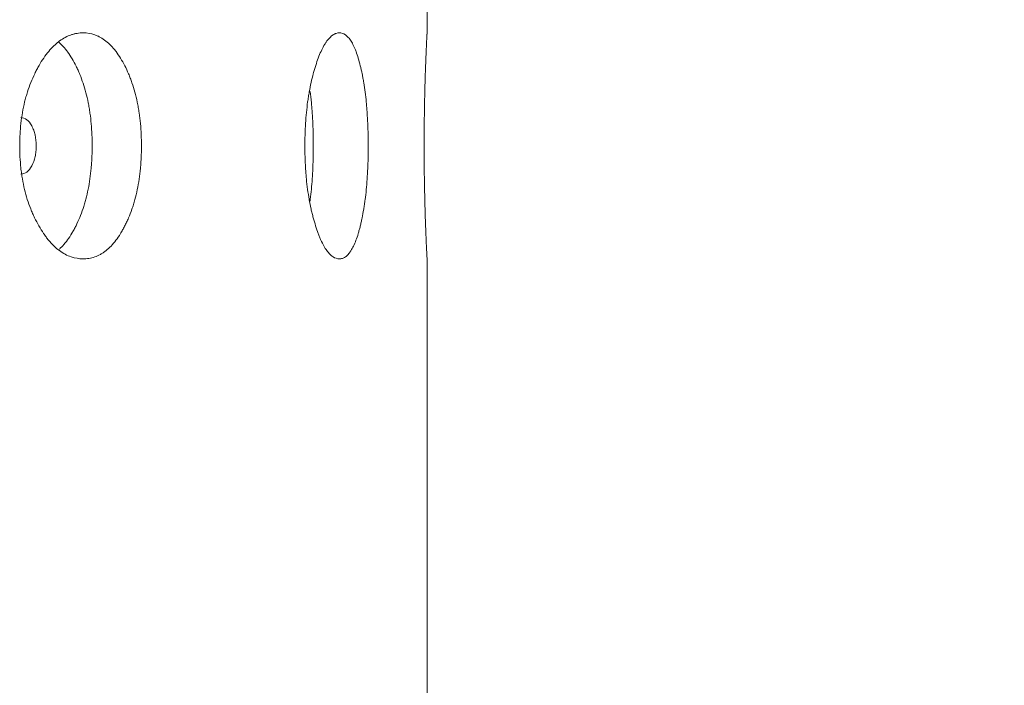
# Model space of a CAD drawing. Header units: millimetres. Extents: x 4 to 1188, y 1 to 840.
# Tile 102 of 197: x 653.35 to 658.34, y 379.06 to 382.43. Entities that reach past the tile are written whole.
import ezdxf

# ---------------------------------------------------------------- set-up
doc = ezdxf.new("R2010")
doc.units = ezdxf.units.MM
doc.layers.add('1', color=7, linetype='Continuous')
doc.styles.add('Arial Unicode MS', font='Arial Unicode MS')
doc.dimstyles.get("Standard").update_dxf_attribs({"dimtxt": 0.18, "dimasz": 0.18, "dimexe": 0.18, "dimexo": 0.0625, "dimgap": 0.09, "dimtad": 0, "dimtih": 1, "dimtoh": 1, "dimdec": 4, "dimzin": 0, "dimdsep": 46, "dimtxsty": 'Standard', "dimcen": 0.09, "dimadec": 0, "dimazin": 0, "dimtfac": 1, "dimtdec": 4, "dimtofl": 0, "dimtmove": 0, "dimatfit": 3, "dimfxl": 0, "dimtolj": 1, "dimtzin": 0, "dimarcsym": 0})

# ---------------------------------------------------------------- blocks, each defined once
blk = doc.blocks.new('_U18')
at = {"layer": '1', "color": 18, "lineweight": 35}
for p, q in [((656.3436, 411.7905), (676.4194, 411.7905)), ((674.4194, 270.3119), (674.4194, 411.7905)), ((655.7007, 270.3119), (676.4194, 270.3119))]:
    blk.add_line(p, q, dxfattribs=at)
at = {"layer": '1', "color": 18, "lineweight": 70}
for points in [[(674.4194, 411.7905), (675.1953, 408.2905), (673.6435, 408.2905)], [(674.4194, 270.3119), (673.6435, 273.8119), (675.1953, 273.8119)]]:
    blk.add_solid(points, dxfattribs=at)
at = {"layer": '1', "color": 18, "linetype": 'Continuous', "lineweight": 13, "insert": (673.6646, 335.6991), "char_height": 5, "attachment_point": 7, "rotation": 90, "line_spacing_factor": 1.047437, "style": 'Arial Unicode MS'}
blk.add_mtext('\\fArial Unicode MS|b0|i0;\\W1.0000;990', dxfattribs=at)

msp = doc.modelspace()

# ---------------------------------------------------------------- linework, layer by layer
at = {"layer": '1', "color": 154, "linetype": 'Continuous', "lineweight": 13}
for p, q in [((655.415, 382.3561), (655.415, 384.363)), ((655.415, 271.3619), (655.415, 381.2202))]:
    msp.add_line(p, q, dxfattribs=at)
for points, knots in [([(653.9693, 381.7904), (653.9693, 381.788), (653.9693, 381.7856), (653.9693, 381.7809), (653.9692, 381.7737), (653.9689, 381.7571), (653.9682, 381.7333), (653.9671, 381.7144), (653.9661, 381.7002), (653.9658, 381.6955), (653.965, 381.6861), (653.9646, 381.6814), (653.9607, 381.6396), (653.9553, 381.6037), (653.9445, 381.5518), (653.9404, 381.5349), (653.9347, 381.5141), (653.9335, 381.51), (653.9311, 381.5018), (653.9274, 381.4896), (653.9235, 381.4778), (653.9155, 381.4546), (653.9097, 381.4398), (653.9005, 381.4184), (653.8974, 381.4114), (653.8909, 381.3976), (653.8876, 381.3909), (653.8808, 381.3777), (653.8774, 381.3712), (653.872, 381.3617), (653.8702, 381.3585), (653.8666, 381.3524), (653.8647, 381.3493), (653.8555, 381.3344), (653.8478, 381.3232), (653.8241, 381.2919), (653.8071, 381.2742), (653.7866, 381.2582), (653.7843, 381.2565), (653.7797, 381.2532), (653.7728, 381.2484), (653.7658, 381.2442), (653.7517, 381.2364), (653.7422, 381.2322), (653.7229, 381.2255), (653.7131, 381.2231), (653.6983, 381.2207), (653.6933, 381.2201), (653.6857, 381.2195), (653.6832, 381.2193), (653.6782, 381.2191), (653.6757, 381.2191), (653.653, 381.2191), (653.6329, 381.2223), (653.6029, 381.2325), (653.5929, 381.2368), (653.573, 381.2474), (653.5632, 381.2537), (653.5346, 381.2749), (653.5119, 381.297), (653.4904, 381.3243), (653.4819, 381.3356), (653.4777, 381.3415), (653.4654, 381.3596), (653.4576, 381.3722), (653.4424, 381.3986), (653.4351, 381.4124), (653.4247, 381.4339), (653.4197, 381.4449), (653.4148, 381.4562), (653.4116, 381.4639), (653.41, 381.4678), (653.3961, 381.5029), (653.3857, 381.5357), (653.3732, 381.5875), (653.3686, 381.6096), (653.3649, 381.6324), (653.3634, 381.6416), (653.3628, 381.6462), (653.3608, 381.6601), (653.3597, 381.6694), (653.3547, 381.716), (653.3524, 381.7629), (653.3531, 381.8103), (653.3536, 381.8293), (653.354, 381.8388), (653.3555, 381.8672), (653.357, 381.8858), (653.3632, 381.9412), (653.3694, 381.9773), (653.379, 382.0167), (653.3801, 382.0211), (653.3823, 382.0297), (653.3858, 382.0426), (653.3896, 382.0551), (653.3974, 382.0798), (653.4031, 382.0956), (653.4154, 382.1263), (653.4219, 382.1411), (653.4323, 382.1626), (653.4359, 382.1697), (653.4414, 382.18), (653.4432, 382.1835), (653.447, 382.1902), (653.4488, 382.1936), (653.466, 382.2234), (653.4822, 382.2473), (653.5083, 382.2786), (653.5173, 382.2883), (653.5289, 382.2995), (653.5313, 382.3016), (653.5359, 382.3059), (653.5383, 382.3079), (653.5454, 382.3139), (653.5501, 382.3176), (653.574, 382.3351), (653.5935, 382.3453), (653.6185, 382.3537), (653.626, 382.3559), (653.6336, 382.3576), (653.6387, 382.3587), (653.6412, 382.3591), (653.6539, 382.3612), (653.6639, 382.3619), (653.694, 382.3619), (653.7138, 382.3588), (653.7358, 382.3511), (653.7382, 382.3502), (653.7431, 382.3482), (653.7503, 382.3451), (653.7669, 382.3368), (653.7897, 382.3214), (653.8115, 382.3016), (653.8261, 382.2854), (653.8323, 382.2779), (653.8364, 382.2728), (653.8384, 382.2702), (653.8564, 382.2464), (653.8711, 382.2224), (653.8913, 382.1828), (653.8978, 382.1691), (653.9055, 382.151), (653.907, 382.1473), (653.91, 382.14), (653.9144, 382.1289), (653.9186, 382.1175), (653.9319, 382.0789), (653.941, 382.0462), (653.95, 382.0026), (653.9517, 381.9938), (653.9549, 381.9758), (653.9564, 381.9668), (653.9603, 381.9396), (653.9625, 381.9213), (653.9677, 381.866), (653.9693, 381.8285), (653.9693, 381.7904)], [0, 0, 0, 0, 0.001953, 0.001953, 0.003906, 0.007812, 0.015625, 0.023437, 0.023437, 0.027344, 0.027344, 0.03125, 0.03125, 0.0625, 0.0625, 0.078125, 0.078125, 0.082031, 0.082031, 0.085937, 0.09375, 0.09375, 0.109375, 0.109375, 0.117187, 0.117187, 0.125, 0.125, 0.132812, 0.132812, 0.136719, 0.136719, 0.140625, 0.140625, 0.15625, 0.15625, 0.1875, 0.1875, 0.191406, 0.191406, 0.195312, 0.203125, 0.203125, 0.21875, 0.21875, 0.234375, 0.234375, 0.242187, 0.242187, 0.246094, 0.246094, 0.25, 0.25, 0.28125, 0.28125, 0.296875, 0.296875, 0.3125, 0.3125, 0.34375, 0.351562, 0.351562, 0.359375, 0.359375, 0.375, 0.375, 0.390625, 0.390625, 0.398437, 0.402344, 0.402344, 0.40625, 0.40625, 0.4375, 0.4375, 0.453125, 0.457031, 0.457031, 0.460937, 0.460937, 0.46875, 0.46875, 0.5, 0.507812, 0.507812, 0.515625, 0.515625, 0.53125, 0.53125, 0.5625, 0.5625, 0.566406, 0.566406, 0.570312, 0.578125, 0.578125, 0.59375, 0.59375, 0.609375, 0.609375, 0.617187, 0.617187, 0.621094, 0.621094, 0.625, 0.625, 0.65625, 0.65625, 0.671875, 0.671875, 0.675781, 0.675781, 0.679687, 0.679687, 0.6875, 0.6875, 0.71875, 0.71875, 0.726562, 0.730469, 0.730469, 0.734375, 0.734375, 0.75, 0.75, 0.78125, 0.78125, 0.785156, 0.785156, 0.789062, 0.796875, 0.8125, 0.828125, 0.835937, 0.839844, 0.839844, 0.84375, 0.84375, 0.875, 0.875, 0.890625, 0.890625, 0.894531, 0.894531, 0.898437, 0.90625, 0.90625, 0.9375, 0.9375, 0.945312, 0.945312, 0.953125, 0.953125, 0.96875, 0.96875, 1, 1, 1, 1]), ([(655.1172, 381.7904), (655.1172, 381.788), (655.1172, 381.7856), (655.1172, 381.7809), (655.1171, 381.7737), (655.117, 381.7571), (655.1167, 381.7333), (655.1162, 381.7144), (655.1157, 381.7002), (655.1155, 381.6955), (655.1152, 381.6861), (655.115, 381.6814), (655.1132, 381.6396), (655.1107, 381.6037), (655.1056, 381.5518), (655.1036, 381.5349), (655.1009, 381.5141), (655.1004, 381.51), (655.0992, 381.5018), (655.0975, 381.4896), (655.0956, 381.4778), (655.0918, 381.4546), (655.089, 381.4398), (655.0847, 381.4184), (655.0831, 381.4114), (655.08, 381.3976), (655.0784, 381.3909), (655.0752, 381.3777), (655.0735, 381.3712), (655.0709, 381.3617), (655.07, 381.3585), (655.0683, 381.3524), (655.0674, 381.3493), (655.0629, 381.3344), (655.0591, 381.3232), (655.0474, 381.2919), (655.039, 381.2742), (655.0288, 381.2582), (655.0276, 381.2565), (655.0253, 381.2532), (655.0218, 381.2484), (655.0183, 381.2442), (655.0112, 381.2364), (655.0063, 381.2322), (654.9965, 381.2255), (654.9915, 381.2231), (654.9838, 381.2207), (654.9812, 381.2201), (654.9773, 381.2195), (654.976, 381.2193), (654.9734, 381.2191), (654.9721, 381.2191), (654.9603, 381.2191), (654.9498, 381.2223), (654.9338, 381.2325), (654.9285, 381.2368), (654.9179, 381.2474), (654.9127, 381.2537), (654.8973, 381.2749), (654.8849, 381.297), (654.8732, 381.3243), (654.8685, 381.3356), (654.8662, 381.3415), (654.8594, 381.3596), (654.8551, 381.3722), (654.8467, 381.3986), (654.8427, 381.4124), (654.8369, 381.4339), (654.834, 381.4449), (654.8313, 381.4562), (654.8295, 381.4639), (654.8287, 381.4678), (654.8209, 381.5029), (654.815, 381.5357), (654.808, 381.5875), (654.8054, 381.6096), (654.8033, 381.6324), (654.8025, 381.6416), (654.8021, 381.6462), (654.801, 381.6601), (654.8004, 381.6694), (654.7975, 381.716), (654.7962, 381.7629), (654.7966, 381.8103), (654.7969, 381.8293), (654.7971, 381.8388), (654.798, 381.8672), (654.7988, 381.8858), (654.8023, 381.9412), (654.8058, 381.9773), (654.8112, 382.0167), (654.8119, 382.0211), (654.8131, 382.0297), (654.8151, 382.0426), (654.8172, 382.0551), (654.8216, 382.0798), (654.8248, 382.0956), (654.8316, 382.1263), (654.8353, 382.1411), (654.8411, 382.1626), (654.8431, 382.1697), (654.8461, 382.18), (654.8471, 382.1835), (654.8492, 382.1902), (654.8503, 382.1936), (654.8597, 382.2234), (654.8687, 382.2473), (654.883, 382.2786), (654.8878, 382.2883), (654.8941, 382.2995), (654.8954, 382.3016), (654.8979, 382.3059), (654.8992, 382.3079), (654.903, 382.3139), (654.9056, 382.3176), (654.9184, 382.3351), (654.9289, 382.3453), (654.9421, 382.3537), (654.9461, 382.3559), (654.9501, 382.3576), (654.9528, 382.3587), (654.9541, 382.3591), (654.9607, 382.3612), (654.966, 382.3619), (654.9816, 382.3619), (654.9918, 382.3588), (655.0031, 382.3511), (655.0043, 382.3502), (655.0068, 382.3482), (655.0105, 382.3451), (655.0189, 382.3368), (655.0303, 382.3214), (655.0412, 382.3016), (655.0484, 382.2854), (655.0515, 382.2779), (655.0535, 382.2728), (655.0545, 382.2702), (655.0633, 382.2464), (655.0704, 382.2224), (655.0802, 382.1828), (655.0834, 382.1691), (655.087, 382.151), (655.0878, 382.1473), (655.0892, 382.14), (655.0913, 382.1289), (655.0933, 382.1175), (655.0996, 382.0789), (655.1039, 382.0462), (655.1082, 382.0026), (655.109, 381.9938), (655.1104, 381.9758), (655.1111, 381.9668), (655.113, 381.9396), (655.114, 381.9213), (655.1164, 381.866), (655.1172, 381.8285), (655.1172, 381.7904)], [0, 0, 0, 0, 0.001953, 0.001953, 0.003906, 0.007812, 0.015625, 0.023437, 0.023437, 0.027344, 0.027344, 0.03125, 0.03125, 0.0625, 0.0625, 0.078125, 0.078125, 0.082031, 0.082031, 0.085938, 0.09375, 0.09375, 0.109375, 0.109375, 0.117188, 0.117188, 0.125, 0.125, 0.132813, 0.132813, 0.136719, 0.136719, 0.140625, 0.140625, 0.15625, 0.15625, 0.1875, 0.1875, 0.191406, 0.191406, 0.195313, 0.203125, 0.203125, 0.21875, 0.21875, 0.234375, 0.234375, 0.242188, 0.242188, 0.246094, 0.246094, 0.25, 0.25, 0.28125, 0.28125, 0.296875, 0.296875, 0.3125, 0.3125, 0.34375, 0.351562, 0.351562, 0.359375, 0.359375, 0.375, 0.375, 0.390625, 0.390625, 0.398437, 0.402344, 0.402344, 0.40625, 0.40625, 0.4375, 0.4375, 0.453125, 0.457031, 0.457031, 0.460938, 0.460938, 0.46875, 0.46875, 0.5, 0.507813, 0.507813, 0.515625, 0.515625, 0.53125, 0.53125, 0.5625, 0.5625, 0.566406, 0.566406, 0.570313, 0.578125, 0.578125, 0.59375, 0.59375, 0.609375, 0.609375, 0.617188, 0.617188, 0.621094, 0.621094, 0.625, 0.625, 0.65625, 0.65625, 0.671875, 0.671875, 0.675781, 0.675781, 0.679688, 0.679688, 0.6875, 0.6875, 0.71875, 0.71875, 0.726563, 0.730469, 0.730469, 0.734375, 0.734375, 0.75, 0.75, 0.78125, 0.78125, 0.785156, 0.785156, 0.789063, 0.796875, 0.8125, 0.828125, 0.835938, 0.839844, 0.839844, 0.84375, 0.84375, 0.875, 0.875, 0.890625, 0.890625, 0.894531, 0.894531, 0.898438, 0.90625, 0.90625, 0.9375, 0.9375, 0.945313, 0.945313, 0.953125, 0.953125, 0.96875, 0.96875, 1, 1, 1, 1]), ([(655.415, 381.2191), (655.415, 381.2191), (655.415, 381.2191), (655.415, 381.2193), (655.415, 381.2198), (655.4149, 381.2207), (655.4148, 381.2231), (655.4145, 381.2281), (655.4141, 381.2366), (655.4137, 381.2445), (655.4135, 381.2473), (655.4132, 381.2536), (655.413, 381.2569), (655.4122, 381.2746), (655.4114, 381.2923), (655.4101, 381.3235), (655.4096, 381.3348), (655.409, 381.3498), (655.4089, 381.3528), (655.4087, 381.359), (655.4083, 381.3684), (655.4079, 381.3781), (655.4072, 381.3978), (655.4067, 381.4116), (655.4058, 381.4401), (655.4053, 381.455), (655.4047, 381.4744), (655.4046, 381.4784), (655.4044, 381.4863), (655.4043, 381.4903), (655.4039, 381.5023), (655.4033, 381.5267), (655.4027, 381.552), (655.402, 381.5864), (655.4016, 381.6128), (655.4011, 381.6446), (655.401, 381.6585), (655.4009, 381.6678), (655.4008, 381.6724), (655.4004, 381.7145), (655.4003, 381.7521), (655.4003, 381.8087), (655.4003, 381.8276), (655.4004, 381.8513), (655.4004, 381.856), (655.4005, 381.8655), (655.4006, 381.8796), (655.4007, 381.8936), (655.4011, 381.9398), (655.4017, 381.9758), (655.4025, 382.0192), (655.4027, 382.0278), (655.403, 382.0406), (655.4031, 382.0449), (655.4033, 382.0534), (655.4034, 382.0575), (655.4039, 382.0783), (655.4044, 382.0942), (655.4053, 382.125), (655.4057, 382.1399), (655.4067, 382.1685), (655.4072, 382.1822), (655.4078, 382.1989), (655.4079, 382.2022), (655.4082, 382.2087), (655.4085, 382.2183), (655.4089, 382.2275), (655.4096, 382.2454), (655.4105, 382.2679), (655.4116, 382.2922), (655.4121, 382.3049), (655.4124, 382.311), (655.4125, 382.3129), (655.4127, 382.3167), (655.4128, 382.3186), (655.4135, 382.3346), (655.4141, 382.3449), (655.4146, 382.3551), (655.4148, 382.3577), (655.4149, 382.3598), (655.4149, 382.3602), (655.415, 382.3608), (655.415, 382.361), (655.415, 382.3617), (655.415, 382.3619), (655.415, 382.3619), (655.415, 382.3619), (655.415, 382.3619)], [0, 0, 0, 0, 0.007807, 0.007807, 0.015613, 0.031227, 0.031227, 0.062453, 0.09368, 0.09368, 0.109293, 0.109293, 0.124906, 0.124906, 0.187359, 0.187359, 0.218586, 0.218586, 0.226393, 0.226393, 0.234199, 0.249813, 0.249813, 0.281039, 0.281039, 0.312266, 0.312266, 0.320072, 0.320072, 0.327879, 0.327879, 0.343492, 0.374719, 0.374719, 0.405946, 0.421559, 0.429365, 0.429365, 0.437172, 0.437172, 0.499625, 0.499625, 0.530852, 0.530852, 0.538659, 0.538659, 0.546465, 0.562078, 0.562078, 0.624532, 0.624532, 0.640145, 0.640145, 0.647952, 0.647952, 0.655758, 0.655758, 0.686985, 0.686985, 0.718211, 0.718211, 0.749438, 0.749438, 0.757245, 0.757245, 0.765051, 0.780665, 0.780665, 0.811891, 0.843118, 0.858731, 0.858731, 0.866538, 0.866538, 0.874344, 0.874344, 0.936797, 0.936797, 0.968024, 0.968024, 0.975831, 0.975831, 0.983637, 0.983637, 0.999251, 0.999251, 1, 1, 1, 1]), ([(653.5515, 382.3146), (653.5582, 382.3087), (653.5691, 382.2981), (653.5796, 382.2859), (653.5877, 382.2759), (653.5917, 382.2708), (653.6034, 382.2547), (653.6108, 382.2434), (653.6251, 382.2193), (653.6319, 382.2066), (653.6417, 382.1867), (653.6466, 382.1765), (653.6512, 382.166), (653.6543, 382.1589), (653.6558, 382.1553), (653.6632, 382.1372), (653.6687, 382.1223), (653.6841, 382.0761), (653.6927, 382.0435), (653.7005, 382.0045), (653.7014, 382.0001), (653.703, 381.9913), (653.7038, 381.9869), (653.706, 381.9736), (653.7074, 381.9647), (653.7112, 381.9378), (653.7133, 381.9197), (653.7182, 381.865), (653.7197, 381.828), (653.7197, 381.7904)], [0, 0, 0, 0, 0.066214, 0.108659, 0.108659, 0.151104, 0.151104, 0.235993, 0.235993, 0.320883, 0.320883, 0.363328, 0.38455, 0.38455, 0.405772, 0.405772, 0.490662, 0.490662, 0.660441, 0.660441, 0.681664, 0.681664, 0.702886, 0.702886, 0.745331, 0.745331, 0.830221, 0.830221, 1, 1, 1, 1]), ([(654.8232, 382.0657), (654.8256, 382.0474), (654.8277, 382.0284), (654.8299, 382.0045), (654.8303, 382.0001), (654.8311, 381.9913), (654.8315, 381.9869), (654.8325, 381.9736), (654.8332, 381.9647), (654.8349, 381.9378), (654.8359, 381.9197), (654.8382, 381.865), (654.8389, 381.828), (654.8389, 381.7904)], [0, 0, 0, 0, 0.220425, 0.220425, 0.269148, 0.269148, 0.317872, 0.317872, 0.415319, 0.415319, 0.610212, 0.610212, 1, 1, 1, 1]), ([(653.3587, 381.6477), (653.3587, 381.6477), (653.3587, 381.6477), (653.3804, 381.6477), (653.3987, 381.6616), (653.4213, 381.7036), (653.427, 381.719), (653.4326, 381.7442), (653.434, 381.7529), (653.4358, 381.7711), (653.4363, 381.7804), (653.4363, 381.8102), (653.4344, 381.8285), (653.4288, 381.8538), (653.4265, 381.8618), (653.4209, 381.8771), (653.4177, 381.8842), (653.4063, 381.9053), (653.3979, 381.9158), (653.3796, 381.9298), (653.3698, 381.9333), (653.359, 381.9333)], [0, 0, 0, 0, 0.000031, 0.000031, 0.250149, 0.250149, 0.375207, 0.375207, 0.437736, 0.437736, 0.500266, 0.500266, 0.625324, 0.625324, 0.687854, 0.687854, 0.750383, 0.750383, 0.875442, 0.875442, 1, 1, 1, 1]), ([(653.7197, 381.7904), (653.7197, 381.7881), (653.7197, 381.7857), (653.7197, 381.781), (653.7196, 381.7739), (653.7194, 381.7575), (653.7187, 381.734), (653.7176, 381.7153), (653.7167, 381.7014), (653.7164, 381.6967), (653.7157, 381.6874), (653.7153, 381.6828), (653.7115, 381.6414), (653.7065, 381.6058), (653.6961, 381.5543), (653.6922, 381.5374), (653.6867, 381.5168), (653.6856, 381.5127), (653.6833, 381.5045), (653.6797, 381.4923), (653.676, 381.4805), (653.663, 381.4419), (653.6512, 381.4133), (653.6347, 381.3801), (653.6313, 381.3736), (653.6262, 381.364), (653.6244, 381.3608), (653.6209, 381.3546), (653.6191, 381.3516), (653.6101, 381.3365), (653.5952, 381.3138), (653.5751, 381.2893), (653.5609, 381.275), (653.555, 381.2696), (653.5535, 381.2682)], [0, 0, 0, 0, 0.010707, 0.010707, 0.021413, 0.042827, 0.085653, 0.12848, 0.12848, 0.149893, 0.149893, 0.171306, 0.171306, 0.342612, 0.342612, 0.428266, 0.428266, 0.449679, 0.449679, 0.471092, 0.513919, 0.513919, 0.685225, 0.685225, 0.728051, 0.728051, 0.749465, 0.749465, 0.770878, 0.770878, 0.856531, 0.942184, 0.985011, 1, 1, 1, 1]), ([(654.8389, 381.7904), (654.8389, 381.7881), (654.8389, 381.7857), (654.8389, 381.781), (654.8389, 381.7739), (654.8388, 381.7575), (654.8384, 381.734), (654.8379, 381.7153), (654.8375, 381.7014), (654.8374, 381.6967), (654.837, 381.6874), (654.8368, 381.6828), (654.8351, 381.6414), (654.8327, 381.6058), (654.8278, 381.5543), (654.826, 381.5374), (654.8235, 381.5172), (654.823, 381.5136), (654.8225, 381.5099)], [0, 0, 0, 0, 0.023937, 0.023937, 0.047874, 0.095749, 0.191498, 0.287246, 0.287246, 0.335121, 0.335121, 0.382995, 0.382995, 0.76599, 0.76599, 0.957488, 0.957488, 1, 1, 1, 1])]:
    msp.add_open_spline(points, degree=3, knots=knots, dxfattribs=at)

# ---------------------------------------------------------------- dimensions: what is measured, and where the dimension line sits
at = {"layer": '1', "color": 18, "linetype": 'Continuous', "lineweight": 13}
dim = msp.add_linear_dim(base=(674.4194, 411.7905), p1=(654.7007, 270.3119), p2=(655.3436, 411.7905), angle=90, dimstyle='Standard', override={"dimtxt": 5, "dimasz": 3.5, "dimexe": 2, "dimexo": 1, "dimgap": 2.5, "dimtad": 1, "dimtih": 0, "dimtoh": 0, "dimdec": 0, "dimlfac": 7, "dimzin": 8, "dimdsep": 44, "dimlunit": 2, "dimtxsty": 'Arial Unicode MS', "dimsah": 1, "dimse1": 0, "dimse2": 0, "dimsd1": 0, "dimsd2": 0, "dimclrd": 18, "dimclre": 18, "dimclrt": 18, "dimtol": 0, "dimtm": -0.1, "dimtfac": 0.4, "dimtdec": 2, "dimtofl": 1, "dimtmove": 0, "dimtzin": 8, "dimlwd": 35, "dimlwe": 35}, dxfattribs=at)
dim.commit()
dim.dimension.update_dxf_attribs({"geometry": '_U18', "text_midpoint": (674.4194, 341.0512), "dimtype": 160})

doc.saveas('drawing.dxf')
